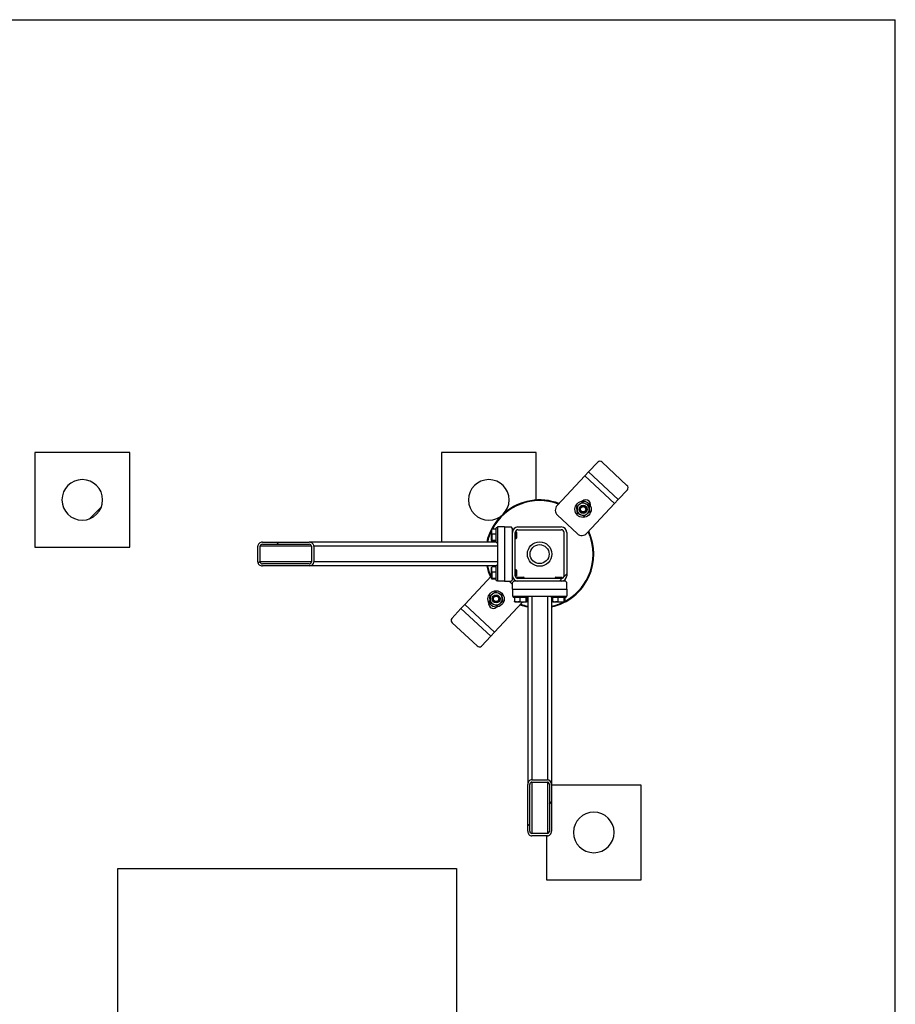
# Model space of a CAD drawing. Header units: millimetres. Extents: x 5 to 589, y 5 to 415.
# Tile 21 of 104: x 242 to 279, y 107 to 149. Entities that reach past the tile are written whole.
import ezdxf

# ---------------------------------------------------------------- set-up
doc = ezdxf.new("R2010")
doc.units = ezdxf.units.MM
doc.layers.add('TRAIT-FINS', color=9, linetype='Continuous')
doc.layers.add('TRAIT-FORT', color=4, linetype='Continuous', lineweight=25)

msp = doc.modelspace()

# ---------------------------------------------------------------- hatches: boundary and pattern name
at = {"layer": 'TRAIT-FINS'}
h = msp.add_hatch(dxfattribs=at)
h.set_pattern_fill('ANSI31', color=9, angle=3e-322, style=0)
edge = h.paths.add_edge_path(flags=0)
edge.add_arc((244.28934, 128.6446), 0.85714, 180, 360)
edge.add_arc((244.28934, 128.6446), 0.85714, 0, 180)
h = msp.add_hatch(dxfattribs=at)
h.set_pattern_fill('ANSI31', color=9, angle=3e-322, style=0)
edge = h.paths.add_edge_path(flags=0)
edge.add_arc((261.4322, 128.6446), 0.85714, 180, 360)
edge.add_arc((261.4322, 128.6446), 0.85714, 0, 180)
h = msp.add_hatch(dxfattribs=at)
h.set_pattern_fill('ANSI31', color=9, angle=3e-322, style=0)
edge = h.paths.add_edge_path(flags=0)
edge.add_arc((264.48934, 127.27317), 0.22857, 0, 90)
edge.add_line((264.48934, 127.50174), (262.66077, 127.50174))
edge.add_arc((262.66077, 127.27317), 0.22857, 90, 180)
edge.add_line((262.4322, 127.27317), (262.4322, 125.4446))
edge.add_arc((262.66077, 125.4446), 0.22857, 180, 270)
edge.add_line((262.66077, 125.21603), (264.48934, 125.21603))
edge.add_arc((264.48934, 125.4446), 0.22857, 270, 360)
edge.add_line((264.71791, 125.4446), (264.71791, 127.27317))
edge = h.paths.add_edge_path(flags=0)
edge.add_line((262.66077, 127.38746), (264.48934, 127.38746))
edge.add_arc((264.48934, 127.27317), 0.11429, 0, 90, ccw=False)
edge.add_line((264.60362, 127.27317), (264.60362, 125.4446))
edge.add_arc((264.48934, 125.4446), 0.11429, 270, 360, ccw=False)
edge.add_line((264.48934, 125.33031), (262.66077, 125.33031))
edge.add_arc((262.66077, 125.4446), 0.11429, 180, 270, ccw=False)
edge.add_line((262.54648, 125.4446), (262.54648, 127.27317))
edge.add_arc((262.66077, 127.27317), 0.11429, 90, 180, ccw=False)
h = msp.add_hatch(dxfattribs=at)
h.set_pattern_fill('ANSI31', color=9, angle=3e-322, style=0)
edge = h.paths.add_edge_path(flags=0)
edge.add_line((253.85419, 126.85888), (251.88997, 126.85888))
edge.add_ellipse((251.88997, 126.68746), major_axis=(-0.2032, 0), ratio=0.84366149, start_angle=270, end_angle=360)
edge.add_line((251.68677, 126.68746), (251.68677, 126.03031))
edge.add_ellipse((251.88997, 126.03031), major_axis=(-0.2032, 0), ratio=0.84366149, start_angle=360, end_angle=450)
edge.add_line((251.88997, 125.85888), (253.85419, 125.85888))
edge.add_ellipse((253.85419, 126.03031), major_axis=(-0.2032, 0), ratio=0.84366149, start_angle=90, end_angle=180)
edge.add_line((254.05739, 126.03031), (254.05739, 126.68746))
edge.add_ellipse((253.85419, 126.68746), major_axis=(-0.2032, 0), ratio=0.84366149, start_angle=180, end_angle=270)
edge = h.paths.add_edge_path(flags=0)
edge.add_line((251.88997, 126.77317), (253.85419, 126.77317))
edge.add_ellipse((253.85419, 126.68746), major_axis=(-0.1016, 0), ratio=0.84366149, start_angle=180, end_angle=270, ccw=False)
edge.add_line((253.95579, 126.68746), (253.95579, 126.03031))
edge.add_ellipse((253.85419, 126.03031), major_axis=(-0.1016, 0), ratio=0.84366149, start_angle=90, end_angle=180, ccw=False)
edge.add_line((253.85419, 125.9446), (251.88997, 125.9446))
edge.add_ellipse((251.88997, 126.03031), major_axis=(-0.1016, 0), ratio=0.84366149, start_angle=0, end_angle=90, ccw=False)
edge.add_line((251.78837, 126.03031), (251.78837, 126.68746))
edge.add_ellipse((251.88997, 126.68746), major_axis=(-0.1016, 0), ratio=0.84366149, start_angle=270, end_angle=360, ccw=False)
h = msp.add_hatch(dxfattribs=at)
h.set_pattern_fill('ANSI31', color=9, angle=3e-322, style=0)
edge = h.paths.add_edge_path(flags=0)
edge.add_line((263.07505, 116.63802), (263.07505, 114.6738))
edge.add_ellipse((263.24648, 114.6738), major_axis=(0, -0.2032), ratio=0.84366149, start_angle=270, end_angle=360)
edge.add_line((263.24648, 114.4706), (263.90362, 114.4706))
edge.add_ellipse((263.90362, 114.6738), major_axis=(0, -0.2032), ratio=0.84366149, start_angle=360, end_angle=450)
edge.add_line((264.07505, 114.6738), (264.07505, 116.63802))
edge.add_ellipse((263.90362, 116.63802), major_axis=(0, -0.2032), ratio=0.84366149, start_angle=90, end_angle=180)
edge.add_line((263.90362, 116.84122), (263.24648, 116.84122))
edge.add_ellipse((263.24648, 116.63802), major_axis=(0, -0.2032), ratio=0.84366149, start_angle=180, end_angle=270)
edge = h.paths.add_edge_path(flags=0)
edge.add_line((263.16077, 114.6738), (263.16077, 116.63802))
edge.add_ellipse((263.24648, 116.63802), major_axis=(0, -0.1016), ratio=0.84366149, start_angle=180, end_angle=270, ccw=False)
edge.add_line((263.24648, 116.73962), (263.90362, 116.73962))
edge.add_ellipse((263.90362, 116.63802), major_axis=(0, -0.1016), ratio=0.84366149, start_angle=90, end_angle=180, ccw=False)
edge.add_line((263.98934, 116.63802), (263.98934, 114.6738))
edge.add_ellipse((263.90362, 114.6738), major_axis=(0, -0.1016), ratio=0.84366149, start_angle=0, end_angle=90, ccw=False)
edge.add_line((263.90362, 114.5722), (263.24648, 114.5722))
edge.add_ellipse((263.24648, 114.6738), major_axis=(0, -0.1016), ratio=0.84366149, start_angle=270, end_angle=360, ccw=False)
h = msp.add_hatch(dxfattribs=at)
h.set_pattern_fill('ANSI31', color=9, angle=3e-322, style=0)
edge = h.paths.add_edge_path(flags=0)
edge.add_arc((265.86077, 114.61711), 0.85714, 180, 360)
edge.add_arc((265.86077, 114.61711), 0.85714, 0, 180)

# ---------------------------------------------------------------- linework, layer by layer
at = {"layer": 'TRAIT-FORT', "color": 4, "linetype": 'Continuous', "lineweight": 25}
for p, q in [((55.71791, 148.90282), (278.57505, 148.90282)), ((278.57505, 92.54129), (278.57505, 148.90282)), ((246.28934, 130.6446), (242.28934, 130.6446)), ((242.28934, 130.6446), (242.28934, 126.6446)), ((246.28934, 126.6446), (246.28934, 130.6446)), ((259.4322, 130.6446), (259.4322, 126.85888)), ((263.4322, 130.6446), (259.4322, 130.6446)), ((263.4322, 128.63813), (263.4322, 130.6446)), ((266.02371, 130.24018), (265.63792, 129.82665)), ((267.25715, 129.2587), (266.21256, 130.2332)), ((265.482, 129.65951), (264.3126, 128.40601)), ((265.482, 129.65951), (265.63792, 129.82665)), ((265.482, 129.65951), (266.73551, 128.49011)), ((265.63792, 129.82665), (266.89143, 128.65725)), ((266.89143, 128.65725), (267.27722, 129.07078)), ((265.56611, 127.23661), (266.73551, 128.49011)), ((266.89143, 128.65725), (266.73551, 128.49011)), ((264.32662, 128.00219), (265.16229, 127.22259)), ((261.55457, 127.40361), (261.54648, 127.3896)), ((261.54648, 126.92817), (261.54648, 127.3896)), ((261.74648, 127.4172), (261.57518, 127.4172)), ((261.74648, 127.19351), (261.57518, 127.19351)), ((261.80362, 127.47317), (261.74648, 127.47317)), ((261.74648, 127.4492), (261.74648, 127.47317)), ((261.74648, 126.8446), (261.74648, 127.4492)), ((262.08934, 127.50174), (261.80362, 127.50174)), ((261.80362, 127.50174), (261.80362, 125.21603)), ((262.08934, 127.50174), (262.08934, 125.21603)), ((262.08934, 127.50174), (262.37505, 127.50174)), ((262.4322, 127.4446), (262.37505, 127.50174)), ((262.4322, 127.27317), (262.4322, 127.4446)), ((262.43399, 127.30174), (262.4322, 127.30174)), ((262.4322, 125.4446), (262.4322, 127.27317)), ((262.54648, 125.4446), (262.54648, 127.27317)), ((262.58362, 127.30174), (262.55011, 127.30174)), ((262.60362, 127.28174), (262.58362, 127.30174)), ((262.58362, 127.01603), (262.58362, 127.30174)), ((262.60362, 127.28174), (262.60362, 127.03603)), ((262.66077, 127.50174), (264.48934, 127.50174)), ((262.66077, 127.38746), (264.48934, 127.38746)), ((264.60362, 127.27317), (264.60362, 125.4446)), ((264.71791, 127.27317), (264.71791, 125.4446)), ((251.68677, 126.03031), (251.68677, 126.68746)), ((251.78837, 126.03031), (251.78837, 126.68746)), ((253.95579, 126.68746), (251.78837, 126.68746)), ((251.88997, 126.85888), (253.85419, 126.85888)), ((251.88997, 126.77317), (253.85419, 126.77317)), ((261.74648, 126.85888), (253.85419, 126.85888)), ((253.95579, 126.68746), (253.95579, 126.03031)), ((254.05739, 126.68746), (254.05739, 126.03031)), ((261.80362, 126.68746), (254.05739, 126.68746)), ((261.54648, 126.92817), (261.55457, 126.91415)), ((261.74648, 126.9352), (261.57518, 126.9352)), ((261.74648, 126.90057), (261.57518, 126.90057)), ((261.74648, 126.8446), (261.80362, 126.8446)), ((262.54648, 127.01603), (262.58362, 127.01603)), ((262.58362, 127.01603), (262.60362, 127.03603)), ((242.28934, 126.6446), (246.28934, 126.6446)), ((253.95579, 126.03031), (251.78837, 126.03031)), ((253.85419, 125.9446), (251.88997, 125.9446)), ((253.85419, 125.85888), (251.88997, 125.85888)), ((261.74648, 125.85888), (253.85419, 125.85888)), ((261.80362, 126.03031), (254.05739, 126.03031)), ((261.80362, 125.87317), (261.74648, 125.87317)), ((261.74648, 125.8492), (261.74648, 125.87317)), ((261.54648, 125.44094), (260.4146, 124.22765)), ((261.55457, 125.80361), (261.54648, 125.7896)), ((261.54648, 125.32817), (261.54648, 125.7896)), ((261.74648, 125.8172), (261.57518, 125.8172)), ((261.74648, 125.59351), (261.57518, 125.59351)), ((261.74648, 125.2446), (261.74648, 125.8492)), ((262.4322, 125.27317), (262.4322, 125.4446)), ((262.58362, 125.70174), (262.54648, 125.70174)), ((262.60362, 125.68174), (262.58362, 125.70174)), ((262.58362, 125.41603), (262.58362, 125.70174)), ((262.60362, 125.68174), (262.60362, 125.43603)), ((261.54648, 125.32817), (261.55457, 125.31415)), ((261.74648, 125.3352), (261.57518, 125.3352)), ((261.74648, 125.30057), (261.57518, 125.30057)), ((261.74648, 125.2446), (261.80362, 125.2446)), ((262.08934, 125.21603), (261.80362, 125.21603)), ((262.08934, 125.21603), (262.37505, 125.21603)), ((262.4322, 125.08062), (262.28704, 125.21603)), ((262.37505, 125.21603), (262.4322, 125.27317)), ((262.4322, 125.41603), (262.43399, 125.41603)), ((262.48934, 125.21603), (262.4322, 125.15888)), ((262.4322, 124.87317), (262.4322, 125.15888)), ((262.66077, 125.21603), (262.48934, 125.21603)), ((262.55011, 125.41603), (262.58362, 125.41603)), ((262.58362, 125.41603), (262.60362, 125.43603)), ((262.6522, 125.38746), (262.6322, 125.36746)), ((262.6322, 125.36746), (262.6322, 125.33394)), ((262.91791, 125.36746), (262.6322, 125.36746)), ((262.6322, 125.21782), (262.6322, 125.21603)), ((262.6522, 125.38746), (262.89791, 125.38746)), ((264.48934, 125.33031), (262.66077, 125.33031)), ((264.48934, 125.21603), (262.66077, 125.21603)), ((262.91791, 125.36746), (262.89791, 125.38746)), ((262.91791, 125.33031), (262.91791, 125.36746)), ((264.2522, 125.38746), (264.2322, 125.36746)), ((264.2322, 125.36746), (264.2322, 125.33031)), ((264.51791, 125.36746), (264.2322, 125.36746)), ((264.2522, 125.38746), (264.49791, 125.38746)), ((264.66077, 125.21603), (264.48934, 125.21603)), ((264.51791, 125.36746), (264.49791, 125.38746)), ((264.51791, 125.33394), (264.51791, 125.36746)), ((264.51791, 125.21603), (264.51791, 125.21782)), ((264.71791, 125.15888), (264.66077, 125.21603)), ((264.71791, 124.87317), (264.71791, 125.15888)), ((262.4322, 124.87317), (262.4322, 124.58746)), ((262.4322, 124.87317), (264.71791, 124.87317)), ((264.71791, 124.87317), (264.71791, 124.58746)), ((260.25868, 124.06052), (260.4146, 124.22765)), ((261.6681, 123.05825), (260.4146, 124.22765)), ((261.6681, 123.05825), (262.8375, 124.31176)), ((262.4322, 124.58746), (264.71791, 124.58746)), ((262.46077, 124.58746), (262.46077, 124.53031)), ((262.48474, 124.53031), (262.46077, 124.53031)), ((263.08934, 124.53031), (262.48474, 124.53031)), ((262.51674, 124.53031), (262.51674, 124.35901)), ((262.53032, 124.3384), (262.54434, 124.33031)), ((263.00577, 124.33031), (262.54434, 124.33031)), ((262.74042, 124.53031), (262.74042, 124.35901)), ((262.8375, 124.31176), (262.85339, 124.33031)), ((262.99874, 124.53031), (262.99874, 124.35901)), ((263.00577, 124.33031), (263.01978, 124.3384)), ((263.03337, 124.53031), (263.03337, 124.35901)), ((263.07505, 124.53031), (263.07505, 116.63802)), ((263.08934, 124.53031), (263.08934, 124.58746)), ((263.24648, 124.58746), (263.24648, 116.84122)), ((263.90362, 124.58746), (263.90362, 116.84122)), ((264.06077, 124.58746), (264.06077, 124.53031)), ((264.08474, 124.53031), (264.06077, 124.53031)), ((264.07505, 124.53031), (264.07505, 116.63802)), ((264.68934, 124.53031), (264.08474, 124.53031)), ((264.11674, 124.53031), (264.11674, 124.35901)), ((264.13032, 124.3384), (264.14434, 124.33031)), ((264.60577, 124.33031), (264.14434, 124.33031)), ((264.34042, 124.53031), (264.34042, 124.35901)), ((264.59874, 124.53031), (264.59874, 124.35901)), ((264.60577, 124.33031), (264.61978, 124.3384)), ((264.63337, 124.53031), (264.63337, 124.35901)), ((264.68934, 124.53031), (264.68934, 124.58746)), ((260.25868, 124.06052), (259.87289, 123.64698)), ((261.51218, 122.89112), (260.25868, 124.06052)), ((259.89295, 123.45907), (260.93754, 122.48457)), ((261.6681, 123.05825), (261.51218, 122.89112)), ((261.12639, 122.47758), (261.51218, 122.89112)), ((263.24648, 116.84122), (263.90362, 116.84122)), ((263.24648, 116.73962), (263.90362, 116.73962)), ((263.24648, 116.73962), (263.24648, 114.5722)), ((263.90362, 116.73962), (263.90362, 114.5722)), ((263.07505, 114.6738), (263.07505, 116.63802)), ((263.16077, 114.6738), (263.16077, 116.63802)), ((263.98934, 116.63802), (263.98934, 114.6738)), ((264.07505, 116.63802), (264.07505, 114.6738)), ((267.86077, 116.61711), (264.07505, 116.61711)), ((267.86077, 112.61711), (267.86077, 116.61711)), ((263.90362, 114.5722), (263.24648, 114.5722)), ((263.90362, 114.4706), (263.24648, 114.4706)), ((263.86077, 114.4706), (263.86077, 112.61711)), ((245.78778, 98.80275), (245.78778, 113.08847)), ((245.78778, 113.08847), (260.07349, 113.08847)), ((260.07349, 113.08847), (260.07349, 98.80275)), ((263.86077, 112.61711), (267.86077, 112.61711))]:
    msp.add_line(p, q, dxfattribs=at)
for centre, radius in [((265.40937, 128.24957), 0.34286), ((265.40937, 128.24957), 0.17143), ((265.40937, 128.24957), 0.12857), ((265.40937, 128.24957), 0.11429), ((263.57505, 126.35888), 0.51429), ((263.57505, 126.35888), 0.4), ((261.74074, 124.46819), 0.34286), ((261.74074, 124.46819), 0.17143), ((261.74074, 124.46819), 0.12857), ((261.74074, 124.46819), 0.11429)]:
    msp.add_circle(centre, radius, dxfattribs=at)
for centre, radius, start, end in [((266.11461, 130.14129), 0.13432, 43.176819, 132.586131), ((244.28934, 128.6446), 0.85714, 0, 180), ((261.4322, 128.6446), 0.85714, 0, 180), ((267.17225, 129.1546), 0.13432, 321.39003, 50.799341), ((244.28934, 128.6446), 0.85714, 180, 360), ((261.4322, 128.6446), 0.85714, 180, 360), ((263.57505, 126.35888), 2.25714, 69.306082, 152.038825), ((263.57505, 126.35888), 2.28571, 69.012393, 130.381018), ((264.52152, 128.21111), 0.28571, 136.98808, 226.98808), ((265.40937, 128.24957), 0.25714, 126.660169, 186.660169), ((265.40937, 128.24957), 0.25714, 66.660169, 126.660169), ((265.52405, 128.44806), 0.2, 316.98808, 136.98808), ((265.40937, 128.24957), 0.25714, 6.660169, 66.660169), ((263.57505, 126.35888), 2.28571, 135.923762, 167.364375), ((265.40937, 128.24957), 0.25714, 186.660169, 246.660169), ((265.40937, 128.24957), 0.25714, 246.660169, 306.660169), ((265.40937, 128.24957), 0.25714, 306.660169, 6.660169), ((263.57505, 126.35888), 2.25714, 153.992176, 167.201734), ((262.66077, 127.27317), 0.22857, 90, 180), ((262.66077, 127.27317), 0.11429, 90, 180), ((264.48934, 127.27317), 0.22857, 0, 90), ((264.48934, 127.27317), 0.11429, 0, 90), ((265.35719, 127.43151), 0.28571, 226.98808, 316.98808), ((263.57505, 126.35888), 2.25714, 335.32581, 24.670078), ((263.57505, 126.35888), 2.28571, 335.32581, 24.963768), ((263.57505, 126.35888), 2.28571, 192.635625, 204.963768), ((263.57505, 126.35888), 2.25714, 192.798266, 204.670078), ((262.66077, 125.4446), 0.22857, 180, 270), ((262.66077, 125.4446), 0.11429, 180, 270), ((264.48934, 125.4446), 0.22857, 270, 360), ((264.48934, 125.4446), 0.11429, 270, 360), ((263.57505, 126.35888), 2.28571, 282.635625, 335.32581), ((263.57505, 126.35888), 2.25714, 297.961175, 335.32581), ((261.74074, 124.46819), 0.25714, 126.660169, 186.660169), ((261.74074, 124.46819), 0.25714, 66.660169, 126.660169), ((261.74074, 124.46819), 0.25714, 6.660169, 66.660169), ((261.62605, 124.26971), 0.2, 136.98808, 316.98808), ((261.74074, 124.46819), 0.25714, 186.660169, 246.660169), ((261.74074, 124.46819), 0.25714, 246.660169, 306.660169), ((261.74074, 124.46819), 0.25714, 306.660169, 6.660169), ((263.57505, 126.35888), 2.28571, 249.012393, 257.364375), ((263.57505, 126.35888), 2.25714, 249.306082, 257.201734), ((263.57505, 126.35888), 2.25714, 282.798266, 296.007824), ((259.97785, 123.56316), 0.13432, 141.39003, 230.799341), ((261.0355, 122.57648), 0.13432, 223.176819, 312.586131), ((265.86077, 114.61711), 0.85714, 0, 180), ((265.86077, 114.61711), 0.85714, 180, 360)]:
    msp.add_arc(centre, radius, start, end, dxfattribs=at)
for centre, major_axis, start_param, end_param in [((251.88997, 126.68746), (-0.2032, 0), 4.71238898, 6.28318531), ((251.88997, 126.68746), (-0.1016, 0), 4.71238898, 6.28318531), ((253.85419, 126.68746), (-0.2032, 0), 3.14159265, 4.71238898), ((253.85419, 126.68746), (-0.1016, 0), 3.14159265, 4.71238898), ((251.88997, 126.03031), (-0.2032, 0), 0, 1.57079633), ((251.88997, 126.03031), (-0.1016, 0), 0, 1.57079633), ((253.85419, 126.03031), (-0.2032, 0), 1.57079633, 3.14159265), ((253.85419, 126.03031), (-0.1016, 0), 1.57079633, 3.14159265), ((263.24648, 116.63802), (0, -0.2032), 3.14159265, 4.71238898), ((263.24648, 116.63802), (0, -0.1016), 3.14159265, 4.71238898), ((263.90362, 116.63802), (0, -0.2032), 1.57079633, 3.14159265), ((263.90362, 116.63802), (0, -0.1016), 1.57079633, 3.14159265), ((263.24648, 114.6738), (0, -0.2032), 4.71238898, 6.28318531), ((263.24648, 114.6738), (0, -0.1016), 4.71238898, 6.28318531), ((263.90362, 114.6738), (0, -0.2032), 0, 1.57079633), ((263.90362, 114.6738), (0, -0.1016), 0, 1.57079633)]:
    msp.add_ellipse(centre, major_axis=major_axis, ratio=0.84366149, start_param=start_param, end_param=end_param, dxfattribs=at)
for points, knots in [([(265.13674, 128.36721), (265.15583, 128.38141), (265.19451, 128.41021), (265.23521, 128.4405), (265.25584, 128.45585)], [0, 0, 0, 0, 0.49324437, 1, 1, 1, 1]), ([(265.15396, 128.21975), (265.15153, 128.24056), (265.14661, 128.28272), (265.14089, 128.33167), (265.13764, 128.35952), (265.13674, 128.36721)], [0, 0, 0, 0, 0.413688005, 0.838027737, 1, 1, 1, 1]), ([(265.25584, 128.45585), (265.27265, 128.46836), (265.3067, 128.49371), (265.34623, 128.52313), (265.36872, 128.53987), (265.37493, 128.54449)], [0, 0, 0, 0, 0.413688, 0.83802774, 1, 1, 1, 1]), ([(265.37493, 128.54449), (265.39677, 128.53507), (265.44105, 128.51596), (265.48764, 128.49586), (265.51125, 128.48568)], [0, 0, 0, 0, 0.49324437, 1, 1, 1, 1]), ([(265.51125, 128.48568), (265.53048, 128.47737), (265.56946, 128.46056), (265.6147, 128.44104), (265.64045, 128.42993), (265.64756, 128.42686)], [0, 0, 0, 0, 0.413688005, 0.838027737, 1, 1, 1, 1]), ([(265.64756, 128.42686), (265.65032, 128.40323), (265.65591, 128.35533), (265.6618, 128.30494), (265.66478, 128.2794)], [0, 0, 0, 0, 0.49324437, 1, 1, 1, 1]), ([(265.17118, 128.07229), (265.16842, 128.09592), (265.16283, 128.14382), (265.15694, 128.19421), (265.15396, 128.21975)], [0, 0, 0, 0, 0.49324437, 1, 1, 1, 1]), ([(265.30749, 128.01347), (265.28826, 128.02177), (265.24928, 128.03859), (265.20404, 128.05811), (265.17829, 128.06922), (265.17118, 128.07229)], [0, 0, 0, 0, 0.413688, 0.83802774, 1, 1, 1, 1]), ([(265.44381, 127.95465), (265.42197, 127.96408), (265.37769, 127.98319), (265.3311, 128.00329), (265.30749, 128.01347)], [0, 0, 0, 0, 0.49324437, 1, 1, 1, 1]), ([(265.5629, 128.0433), (265.54609, 128.03079), (265.51204, 128.00544), (265.47251, 127.97602), (265.45002, 127.95928), (265.44381, 127.95465)], [0, 0, 0, 0, 0.413688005, 0.838027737, 1, 1, 1, 1]), ([(265.682, 128.13194), (265.66291, 128.11774), (265.62423, 128.08894), (265.58353, 128.05865), (265.5629, 128.0433)], [0, 0, 0, 0, 0.49324437, 1, 1, 1, 1]), ([(265.66478, 128.2794), (265.66721, 128.25859), (265.67213, 128.21643), (265.67785, 128.16748), (265.6811, 128.13963), (265.682, 128.13194)], [0, 0, 0, 0, 0.413688, 0.83802774, 1, 1, 1, 1]), ([(261.57518, 127.19351), (261.56892, 127.21293), (261.55625, 127.25218), (261.55162, 127.31033), (261.55842, 127.36592), (261.56956, 127.4), (261.57518, 127.4172)], [0, 0, 0, 0, 0.26460494, 0.53494775, 0.76534313, 1, 1, 1, 1]), ([(261.57518, 127.19351), (261.56892, 127.17109), (261.55625, 127.12577), (261.55162, 127.05861), (261.55842, 126.99442), (261.56956, 126.95506), (261.57518, 126.9352)], [0, 0, 0, 0, 0.26460494, 0.53494775, 0.76534313, 1, 1, 1, 1]), ([(261.55523, 127.40358), (261.55523, 127.40396), (261.55522, 127.40737), (261.56371, 127.41194), (261.57264, 127.41603), (261.57518, 127.4172)], [0, 0, 0, 0, 0.08223706, 0.73797741, 1, 1, 1, 1]), ([(261.57518, 126.90057), (261.5665, 126.90498), (261.55215, 126.91226), (261.55348, 126.92283), (261.56345, 126.92994), (261.57258, 126.93403), (261.57518, 126.9352)], [0, 0, 0, 0, 0.38554949, 0.63764185, 0.89654625, 1, 1, 1, 1]), ([(261.57518, 125.59351), (261.56892, 125.61293), (261.55625, 125.65218), (261.55162, 125.71033), (261.55842, 125.76592), (261.56956, 125.8), (261.57518, 125.8172)], [0, 0, 0, 0, 0.26460494, 0.53494775, 0.76534313, 1, 1, 1, 1]), ([(261.57518, 125.59351), (261.56892, 125.57109), (261.55625, 125.52577), (261.55162, 125.45861), (261.55842, 125.39442), (261.56956, 125.35506), (261.57518, 125.3352)], [0, 0, 0, 0, 0.26460494, 0.53494775, 0.76534313, 1, 1, 1, 1]), ([(261.55523, 125.80358), (261.55523, 125.80396), (261.55522, 125.80737), (261.56371, 125.81194), (261.57264, 125.81603), (261.57518, 125.8172)], [0, 0, 0, 0, 0.08223706, 0.73797741, 1, 1, 1, 1]), ([(261.57518, 125.30057), (261.5665, 125.30498), (261.55215, 125.31226), (261.55348, 125.32283), (261.56345, 125.32994), (261.57258, 125.33403), (261.57518, 125.3352)], [0, 0, 0, 0, 0.38554949, 0.63764185, 0.89654625, 1, 1, 1, 1]), ([(261.46811, 124.58583), (261.48719, 124.60003), (261.52588, 124.62883), (261.56658, 124.65912), (261.5872, 124.67447)], [0, 0, 0, 0, 0.49324437, 1, 1, 1, 1]), ([(261.5872, 124.67447), (261.60401, 124.68698), (261.63806, 124.71232), (261.67759, 124.74175), (261.70008, 124.75849), (261.7063, 124.76311)], [0, 0, 0, 0, 0.413688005, 0.838027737, 1, 1, 1, 1]), ([(261.7063, 124.76311), (261.72814, 124.75369), (261.77242, 124.73458), (261.819, 124.71448), (261.84261, 124.70429)], [0, 0, 0, 0, 0.49324437, 1, 1, 1, 1]), ([(261.84261, 124.70429), (261.86185, 124.69599), (261.90082, 124.67918), (261.94607, 124.65965), (261.97181, 124.64855), (261.97892, 124.64548)], [0, 0, 0, 0, 0.413688, 0.83802774, 1, 1, 1, 1]), ([(261.97892, 124.64548), (261.98168, 124.62185), (261.98728, 124.57395), (261.99316, 124.52355), (261.99614, 124.49802)], [0, 0, 0, 0, 0.49324437, 1, 1, 1, 1]), ([(261.48533, 124.43837), (261.4829, 124.45918), (261.47797, 124.50134), (261.47226, 124.55028), (261.46901, 124.57814), (261.46811, 124.58583)], [0, 0, 0, 0, 0.413688, 0.83802774, 1, 1, 1, 1]), ([(261.50255, 124.29091), (261.49979, 124.31454), (261.49419, 124.36244), (261.48831, 124.41283), (261.48533, 124.43837)], [0, 0, 0, 0, 0.49324437, 1, 1, 1, 1]), ([(261.63886, 124.23209), (261.61962, 124.24039), (261.58065, 124.25721), (261.5354, 124.27673), (261.50966, 124.28784), (261.50255, 124.29091)], [0, 0, 0, 0, 0.413688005, 0.838027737, 1, 1, 1, 1]), ([(261.77517, 124.17327), (261.75333, 124.1827), (261.70905, 124.2018), (261.66247, 124.22191), (261.63886, 124.23209)], [0, 0, 0, 0, 0.49324437, 1, 1, 1, 1]), ([(261.89427, 124.26192), (261.87746, 124.24941), (261.84341, 124.22406), (261.80388, 124.19464), (261.78139, 124.1779), (261.77517, 124.17327)], [0, 0, 0, 0, 0.413688, 0.83802774, 1, 1, 1, 1]), ([(262.01336, 124.35056), (261.99428, 124.33635), (261.95559, 124.30756), (261.91489, 124.27727), (261.89427, 124.26192)], [0, 0, 0, 0, 0.49324437, 1, 1, 1, 1]), ([(261.99614, 124.49802), (261.99857, 124.47721), (262.0035, 124.43505), (262.00921, 124.3861), (262.01246, 124.35825), (262.01336, 124.35056)], [0, 0, 0, 0, 0.413688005, 0.838027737, 1, 1, 1, 1]), ([(262.53035, 124.33906), (262.52997, 124.33906), (262.52656, 124.33905), (262.522, 124.34754), (262.51791, 124.35647), (262.51674, 124.35901)], [0, 0, 0, 0, 0.08223706, 0.73797741, 1, 1, 1, 1]), ([(262.74042, 124.35901), (262.72101, 124.35275), (262.68176, 124.34008), (262.62361, 124.33545), (262.56802, 124.34225), (262.53394, 124.35339), (262.51674, 124.35901)], [0, 0, 0, 0, 0.26460494, 0.53494775, 0.76534313, 1, 1, 1, 1]), ([(262.74042, 124.35901), (262.76284, 124.35275), (262.80817, 124.34008), (262.87532, 124.33545), (262.93952, 124.34225), (262.97888, 124.35339), (262.99874, 124.35901)], [0, 0, 0, 0, 0.264604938, 0.534947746, 0.765343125, 1, 1, 1, 1]), ([(263.03337, 124.35901), (263.02896, 124.35034), (263.02167, 124.33598), (263.0111, 124.33731), (263.00399, 124.34728), (262.9999, 124.35641), (262.99874, 124.35901)], [0, 0, 0, 0, 0.38554949, 0.63764185, 0.89654625, 1, 1, 1, 1]), ([(264.13035, 124.33906), (264.12997, 124.33906), (264.12656, 124.33905), (264.122, 124.34754), (264.11791, 124.35647), (264.11674, 124.35901)], [0, 0, 0, 0, 0.08223706, 0.73797741, 1, 1, 1, 1]), ([(264.34042, 124.35901), (264.32101, 124.35275), (264.28176, 124.34008), (264.22361, 124.33545), (264.16802, 124.34225), (264.13394, 124.35339), (264.11674, 124.35901)], [0, 0, 0, 0, 0.26460494, 0.53494775, 0.76534313, 1, 1, 1, 1]), ([(264.34042, 124.35901), (264.36284, 124.35275), (264.40817, 124.34008), (264.47532, 124.33545), (264.53952, 124.34225), (264.57888, 124.35339), (264.59874, 124.35901)], [0, 0, 0, 0, 0.264604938, 0.534947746, 0.765343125, 1, 1, 1, 1]), ([(264.63337, 124.35901), (264.62896, 124.35034), (264.62167, 124.33598), (264.6111, 124.33731), (264.60399, 124.34728), (264.5999, 124.35641), (264.59874, 124.35901)], [0, 0, 0, 0, 0.38554949, 0.63764185, 0.89654625, 1, 1, 1, 1])]:
    msp.add_open_spline(points, degree=3, knots=knots, dxfattribs=at)

doc.saveas('drawing.dxf')
